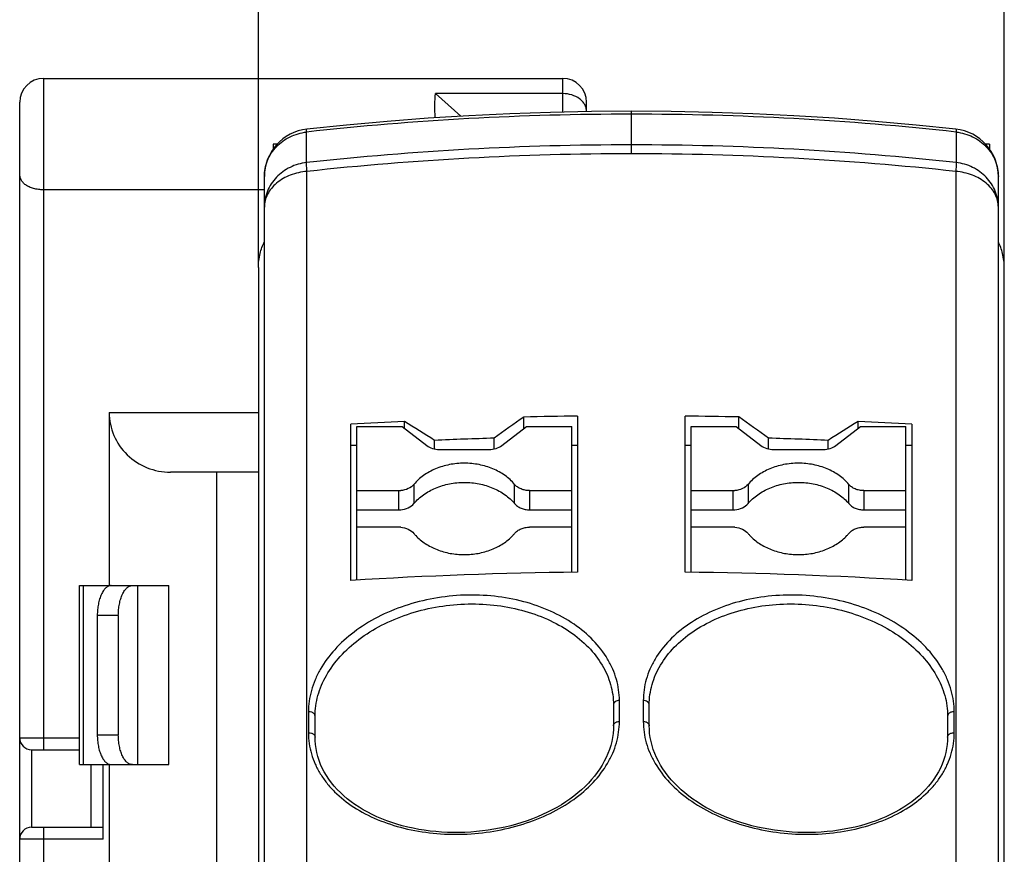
# Model space of a CAD drawing. Header units: millimetres. Extents: x 0 to 420, y 0 to 297.
# Tile 19 of 44: x 144 to 161, y 246 to 260. Entities that reach past the tile are written whole.
import ezdxf

# ---------------------------------------------------------------- set-up
doc = ezdxf.new("R2010")
doc.units = ezdxf.units.MM
doc.header["$LTSCALE"] = 23.1
doc.layers.get('0').update_dxf_attribs({"linetype": 'CONTINUOUS'})
for name, color, linetype in [('T-PM12-T0X-00-LOADDXF_DIMENSION', 7, 'CONTINUOUS'), ('T-PM12-T0X-LDXF_CONTINUOUS_LINE', 7, 'CONTINUOUS'), ('T-REX12-TXX_DXF_CONTINUOUS_LINE', 7, 'CONTINUOUS')]:
    doc.layers.add(name, color=color, linetype=linetype)
doc.styles.get("Standard").update_dxf_attribs({"font": 'txt', "width": 0.8})
doc.dimstyles.new('DIMSTYLE_2', dxfattribs={"dimtxt": 2.5, "dimasz": 3.5, "dimexe": 1, "dimexo": 0, "dimtad": 1, "dimdec": 3, "dimdsep": 46, "dimtxsty": 'Standard', "dimblk": '_FILLED', "dimblk1": '_FILLED', "dimblk2": '_FILLED', "dimcen": 0.09, "dimclrt": 5, "dimadec": 0, "dimazin": 0, "dimtp": 0.2, "dimtm": 0.2, "dimtfac": 1, "dimtdec": 3, "dimtofl": 0, "dimtmove": 0, "dimatfit": 3, "dimldrblk": '_FILLED', "dimfxl": 1, "dimtolj": 1, "dimarcsym": 0})

# ---------------------------------------------------------------- blocks, each defined once
blk = doc.blocks.new('_FILLED')
at = {"color": 0, "linetype": 'ByBlock'}
blk.add_solid([(0, 0), (-1, 0.1429), (-1, -0.1429)], dxfattribs=at)
blk = doc.blocks.new('*D3')
at = {"layer": 'T-PM12-T0X-00-LOADDXF_DIMENSION', "color": 2, "linetype": 'Continuous'}
for p, q in [((148.059, 255.795), (148.059, 266.783)), ((160.559, 255.795), (160.559, 266.783)), ((148.059, 265.783), (154.309, 265.783)), ((160.559, 265.783), (154.309, 265.783))]:
    blk.add_line(p, q, dxfattribs=at)
at = {"layer": 'T-PM12-T0X-00-LOADDXF_DIMENSION', "color": 2, "linetype": 'Continuous', "xscale": 3.5, "yscale": 3.5, "zscale": 3.5, "rotation": 180}
blk.add_blockref('_FILLED', (148.059, 265.783), dxfattribs=at)
at = {"layer": 'T-PM12-T0X-00-LOADDXF_DIMENSION', "color": 2, "linetype": 'Continuous', "xscale": 3.5, "yscale": 3.5, "zscale": 3.5}
blk.add_blockref('_FILLED', (160.559, 265.783), dxfattribs=at)
at = {"layer": 'T-PM12-T0X-00-LOADDXF_DIMENSION', "color": 5, "linetype": 'Continuous', "insert": (154.309, 268.908), "char_height": 2.5, "width": 9.91071, "attachment_point": 2, "line_spacing_factor": 0.9}
blk.add_mtext('12.5', dxfattribs=at)

msp = doc.modelspace()

# ---------------------------------------------------------------- linework, layer by layer
at = {"layer": 'T-PM12-T0X-LDXF_CONTINUOUS_LINE', "color": 9, "linetype": 'Continuous'}
for p, q in [((154.3087, 258.3667), (154.3087, 258.4149)), ((154.3087, 257.7028), (154.3087, 258.3667)), ((148.8659, 257.5557), (148.8659, 258.0677)), ((159.7515, 258.0677), (159.7515, 257.5557)), ((148.8717, 197.528), (148.8717, 257.4075)), ((159.7457, 257.4075), (159.7457, 197.5281)), ((150.6658, 252.1631), (150.6658, 251.8418)), ((152.3516, 251.8418), (152.3516, 252.1631)), ((156.2658, 252.1631), (156.2658, 251.8418)), ((157.9516, 251.8418), (157.9516, 252.1631)), ((150.4139, 251.736), (150.4139, 252.0574)), ((152.6035, 252.0574), (152.6035, 251.736)), ((156.0139, 251.736), (156.0139, 252.0574)), ((158.2035, 252.0574), (158.2035, 251.736)), ((154.1083, 248.1884), (154.1083, 248.5398)), ((154.5091, 248.5398), (154.5091, 248.1884)), ((148.8979, 248.3503), (148.8979, 247.999)), ((159.7195, 247.999), (159.7195, 248.3503))]:
    msp.add_line(p, q, dxfattribs=at)
at = {"layer": 'T-PM12-T0X-LDXF_CONTINUOUS_LINE', "color": 7, "linetype": 'Continuous'}
for p, q in [((148.3087, 257.865), (148.3087, 257.7874)), ((148.3724, 257.865), (148.3087, 257.865)), ((160.3087, 257.865), (160.2451, 257.865)), ((160.3087, 257.865), (160.3087, 257.7869)), ((148.1587, 160.466), (148.1587, 257.321)), ((160.4587, 160.466), (160.4587, 257.321)), ((148.0587, 255.7953), (148.0587, 184.8401)), ((160.5587, 184.8401), (160.5587, 255.7953)), ((152.5073, 253.097), (152.5073, 253.2917)), ((153.4087, 253.3074), (153.4087, 250.6908)), ((155.2087, 250.6908), (155.2087, 253.3074)), ((156.1073, 253.0992), (156.1073, 253.2917)), ((149.6087, 250.5528), (149.6087, 253.1692)), ((149.7087, 250.5585), (149.7087, 253.1299)), ((149.7087, 253.1299), (150.4673, 253.1299)), ((150.4673, 253.1299), (150.8794, 252.8142)), ((150.5073, 253.0992), (150.5073, 253.2189)), ((152.1381, 252.8142), (152.5501, 253.1299)), ((152.5501, 253.1299), (153.3087, 253.1299)), ((153.3087, 250.6892), (153.3087, 253.1299)), ((155.3087, 250.6892), (155.3087, 253.1299)), ((155.3087, 253.1299), (156.0673, 253.1299)), ((156.0673, 253.1299), (156.4794, 252.8142)), ((157.7381, 252.8142), (158.1501, 253.1299)), ((158.1073, 253.097), (158.1073, 253.219)), ((158.1501, 253.1299), (158.9087, 253.1299)), ((158.9087, 250.5585), (158.9087, 253.1299)), ((159.0087, 253.1692), (159.0087, 250.5528)), ((149.6087, 252.8208), (149.7087, 252.8208)), ((151.0087, 252.7559), (151.0087, 252.8999)), ((152.0087, 252.7559), (152.0087, 252.9363)), ((153.3087, 252.8208), (153.4087, 252.8208)), ((155.2087, 252.8208), (155.3087, 252.8208)), ((156.6087, 252.7559), (156.6087, 252.9363)), ((157.6087, 252.7559), (157.6087, 252.8999)), ((158.9087, 252.8208), (159.0087, 252.8208)), ((151.0914, 252.7469), (151.9258, 252.7469)), ((156.6914, 252.7469), (157.5258, 252.7469)), ((149.7087, 252.0574), (150.4139, 252.0574)), ((152.6035, 252.0574), (153.3087, 252.0574)), ((155.3087, 252.0574), (156.0139, 252.0574)), ((158.2035, 252.0574), (158.9087, 252.0574)), ((149.7087, 251.736), (150.4139, 251.736)), ((152.6036, 251.736), (153.3087, 251.736)), ((155.3087, 251.736), (156.0139, 251.736)), ((158.2036, 251.736), (158.9087, 251.736)), ((150.4139, 251.4446), (149.7087, 251.4446)), ((153.3087, 251.4446), (152.6035, 251.4446)), ((156.0139, 251.4446), (155.3087, 251.4446)), ((158.9087, 251.4446), (158.2035, 251.4446)), ((154.0087, 248.4682), (154.0087, 248.117)), ((154.6087, 248.117), (154.6087, 248.4682)), ((149.0087, 247.928), (149.0087, 248.2792)), ((159.6087, 248.2792), (159.6087, 247.928)), ((154.0087, 248.117), (154.0087, 248.1169)), ((154.6087, 248.1169), (154.6087, 248.117)), ((149.0087, 247.9279), (149.0087, 247.928)), ((159.6087, 247.928), (159.6087, 247.9279))]:
    msp.add_line(p, q, dxfattribs=at)
for points in [[(154.3087, 258.4149), (153.639, 258.4104), (152.9544, 258.3964), (152.27, 258.373), (151.5859, 258.3402), (150.9022, 258.2979), (150.2191, 258.2462), (149.5366, 258.185), (148.8711, 258.1162)], [(159.7464, 258.1162), (159.0794, 258.1851), (158.397, 258.2463), (157.7138, 258.298), (157.0301, 258.3403), (156.346, 258.3731), (155.6616, 258.3965), (154.9771, 258.4104), (154.3087, 258.4149)], [(154.0087, 248.1169), (154.0073, 248.0586), (154.0019, 247.9899), (153.9926, 247.9214), (153.9793, 247.8534), (153.9622, 247.7858), (153.9412, 247.7187), (153.9164, 247.6524), (153.8879, 247.5867), (153.8557, 247.5219), (153.8199, 247.458), (153.7805, 247.3952), (153.7377, 247.3334), (153.6914, 247.2728), (153.6419, 247.2135), (153.5891, 247.1556), (153.5331, 247.0991), (153.4741, 247.0441), (153.4122, 246.9907), (153.3473, 246.9389), (153.2796, 246.8888), (153.2092, 246.8404), (153.1363, 246.7939), (153.0608, 246.7493), (152.983, 246.7066), (152.9029, 246.6659), (152.8207, 246.6274), (152.7365, 246.5909), (152.6503, 246.5566), (152.5625, 246.5246), (152.473, 246.4948), (152.382, 246.4674), (152.2896, 246.4423), (152.196, 246.4195), (152.1014, 246.3993), (152.0058, 246.3814), (151.9094, 246.3661), (151.8124, 246.3533), (151.7149, 246.343), (151.617, 246.3352), (151.5189, 246.33), (151.4208, 246.3274), (151.3228, 246.3273), (151.2251, 246.3298), (151.1277, 246.3349), (151.0309, 246.3426), (150.9348, 246.3528), (150.8396, 246.3656), (150.7454, 246.3809), (150.6523, 246.3987), (150.5605, 246.4191), (150.4702, 246.4418), (150.3815, 246.4671), (150.2945, 246.4947), (150.2094, 246.5247), (150.1263, 246.557), (150.0453, 246.5915), (149.9666, 246.6283), (149.8902, 246.6673), (149.8164, 246.7083), (149.7452, 246.7515), (149.6767, 246.7966), (149.6111, 246.8436), (149.5484, 246.8925), (149.4887, 246.9432), (149.4321, 246.9957), (149.3787, 247.0498), (149.3286, 247.1056), (149.2819, 247.1629), (149.2386, 247.2217), (149.1988, 247.2819), (149.1626, 247.3433), (149.1302, 247.4059), (149.1015, 247.4696), (149.0765, 247.5343), (149.0554, 247.5999), (149.0382, 247.6662), (149.0249, 247.7333), (149.0156, 247.801), (149.0102, 247.8691), (149.0087, 247.9279)], [(159.6087, 247.9279), (159.6073, 247.87), (159.6019, 247.8018), (159.5926, 247.7342), (159.5794, 247.6671), (159.5622, 247.6007), (159.5412, 247.5351), (159.5163, 247.4705), (159.4877, 247.4068), (159.4552, 247.3441), (159.4191, 247.2827), (159.3794, 247.2225), (159.3361, 247.1637), (159.2894, 247.1064), (159.2394, 247.0506), (159.186, 246.9964), (159.1295, 246.9439), (159.0698, 246.8932), (159.0072, 246.8442), (158.9416, 246.7972), (158.8731, 246.752), (158.802, 246.7089), (158.7282, 246.6678), (158.6519, 246.6288), (158.5732, 246.592), (158.4923, 246.5574), (158.4092, 246.5251), (158.3241, 246.4951), (158.2371, 246.4674), (158.1484, 246.4422), (158.0581, 246.4193), (157.9664, 246.399), (157.8733, 246.3811), (157.7791, 246.3658), (157.6839, 246.353), (157.5878, 246.3427), (157.491, 246.335), (157.3937, 246.3299), (157.2959, 246.3273), (157.1979, 246.3273), (157.0998, 246.3299), (157.0018, 246.3351), (156.9039, 246.3428), (156.8064, 246.3531), (156.7093, 246.3659), (156.613, 246.3812), (156.5174, 246.399), (156.4227, 246.4193), (156.3291, 246.4419), (156.2367, 246.467), (156.1457, 246.4944), (156.0562, 246.5242), (155.9683, 246.5562), (155.8821, 246.5904), (155.7978, 246.6269), (155.7156, 246.6654), (155.6355, 246.706), (155.5576, 246.7487), (155.4821, 246.7933), (155.4091, 246.8398), (155.3387, 246.8881), (155.271, 246.9382), (155.2061, 246.99), (155.1441, 247.0434), (155.085, 247.0984), (155.0291, 247.1549), (154.9762, 247.2128), (154.9266, 247.2721), (154.8803, 247.3326), (154.8374, 247.3944), (154.798, 247.4572), (154.7622, 247.5211), (154.7299, 247.5859), (154.7014, 247.6515), (154.6765, 247.7179), (154.6555, 247.7849), (154.6383, 247.8525), (154.625, 247.9205), (154.6156, 247.989), (154.6102, 248.0578), (154.6087, 248.1169)]]:
    msp.add_lwpolyline(points, dxfattribs=at)
at = {"layer": 'T-PM12-T0X-LDXF_CONTINUOUS_LINE', "color": 9, "linetype": 'Continuous'}
for centre, radius, start, end in [((154.3083, 208.6854), 49.6813, 89.99957, 96.28921), ((154.3086, 208.6755), 49.6912, 83.71143, 89.99981), ((154.3083, 207.766), 50.0863, 89.99955, 96.23812), ((154.3086, 207.7559), 50.0964, 83.76252, 89.99983), ((154.3091, 207.4935), 50.2093, 90.00037, 96.21702), ((154.3083, 207.4935), 50.2092, 83.78298, 89.99944), ((148.9087, 248.2113), 0.1395, 89.99959, 94.44994), ((159.7087, 248.2115), 0.1393, 85.54691, 90.00357), ((148.9087, 247.8599), 0.1395, 89.99639, 94.44432), ((159.7087, 247.8597), 0.1397, 85.55885, 90.00045)]:
    msp.add_arc(centre, radius, start, end, dxfattribs=at)
at = {"layer": 'T-PM12-T0X-LDXF_CONTINUOUS_LINE', "color": 7, "linetype": 'Continuous'}
for centre, radius, start, end in [((148.9587, 257.321), 0.8, 96.28938, 179.99998), ((159.6587, 257.321), 0.8, 0.00004, 83.71061), ((220.928, 156.7725), 118.3104, 125.332145, 125.628647), ((154.3082, 176.2097), 77.103, 90.668392, 91.338364), ((154.3093, 176.2096), 77.1031, 88.663778, 89.331607), ((88.0733, 156.778), 118.0827, 54.521203, 54.819435), ((154.2918, 176.6303), 76.6821, 92.828879, 93.501299), ((93.9754, 163.7893), 105.7993, 57.379625, 57.701462), ((214.9623, 163.839), 105.9306, 122.460597, 122.780763), ((154.3275, 176.6643), 76.648, 86.498551, 87.173425), ((154.3041, 175.9976), 76.9729, 91.708837, 92.453697), ((154.3143, 176.0228), 76.9477, 87.546181, 88.291285), ((150.414, 252.4467), 0.3893, 269.98802, 274.36498), ((156.014, 252.4467), 0.3893, 269.98802, 274.36498), ((150.414, 252.1253), 0.3893, 269.98802, 274.36498), ((156.014, 252.1253), 0.3893, 269.98802, 274.36498), ((150.414, 251.0552), 0.3893, 85.63523, 90.01194), ((151.2739, 251.8457), 0.7917, 219.81813, 223.17704), ((151.7411, 251.8478), 0.7949, 316.83223, 320.17402), ((156.014, 251.0552), 0.3893, 85.63523, 90.01194), ((156.8739, 251.8457), 0.7917, 219.81813, 223.17704), ((157.3411, 251.8478), 0.7949, 316.83223, 320.17402), ((154.3023, 173.6794), 77.0166, 90.66478, 93.493906), ((154.3117, 173.5834), 77.1126, 86.507857, 89.333457)]:
    msp.add_arc(centre, radius, start, end, dxfattribs=at)
at = {"layer": 'T-PM12-T0X-LDXF_CONTINUOUS_LINE', "color": 9, "linetype": 'Continuous'}
for points, knots in [([(148.1587, 257.321), (148.1587, 257.3665), (148.1676, 257.458), (148.2071, 257.5904), (148.2714, 257.7138), (148.3584, 257.8241), (148.465, 257.9178), (148.5879, 257.9918), (148.7229, 258.0437), (148.8179, 258.0624), (148.8659, 258.0677)], [0, 0, 0, 0, 0.1214478, 0.2434088, 0.3663274, 0.4905148, 0.6161079, 0.7430577, 0.8711426, 1, 1, 1, 1]), ([(148.8659, 258.0677), (148.8659, 258.0746), (148.866, 258.0866), (148.8667, 258.1017), (148.868, 258.1108), (148.8695, 258.115), (148.8706, 258.1161), (148.8711, 258.1162)], [0, 0, 0, 0, 0.4204521, 0.7269162, 0.916389, 0.9691682, 1, 1, 1, 1]), ([(159.7464, 258.1162), (159.7469, 258.1161), (159.748, 258.115), (159.7494, 258.1108), (159.7507, 258.1017), (159.7515, 258.0866), (159.7516, 258.0746), (159.7515, 258.0677)], [0, 0, 0, 0, 0.0308319, 0.0836112, 0.273084, 0.579548, 1, 1, 1, 1]), ([(159.7515, 258.0677), (159.7995, 258.0624), (159.8946, 258.0437), (160.0295, 257.9918), (160.1524, 257.9178), (160.2591, 257.8241), (160.346, 257.7138), (160.4103, 257.5904), (160.4498, 257.458), (160.4587, 257.3665), (160.4587, 257.321)], [0, 0, 0, 0, 0.128854, 0.2569337, 0.3838788, 0.5094702, 0.6336595, 0.7565829, 0.8785489, 1, 1, 1, 1]), ([(148.8659, 257.5557), (148.8179, 257.5505), (148.7229, 257.5317), (148.5879, 257.4799), (148.465, 257.4059), (148.3584, 257.3122), (148.2714, 257.2018), (148.2071, 257.0784), (148.1676, 256.9461), (148.1587, 256.8546), (148.1587, 256.8091)], [0, 0, 0, 0, 0.128854, 0.2569337, 0.3838788, 0.5094701, 0.6336595, 0.7565829, 0.8785489, 1, 1, 1, 1]), ([(148.8717, 257.4075), (148.7769, 257.3997), (148.5946, 257.3599), (148.3945, 257.2475), (148.2741, 257.127), (148.2085, 257.0276), (148.1679, 256.9205), (148.1587, 256.8458), (148.1587, 256.8091)], [0, 0, 0, 0, 0.2808138, 0.5426836, 0.6646277, 0.7804906, 0.8915691, 1, 1, 1, 1]), ([(148.8717, 257.4075), (148.87, 257.436), (148.8673, 257.4854), (148.8658, 257.5349), (148.8659, 257.5557)], [0, 0, 0, 0, 0.577948, 1, 1, 1, 1]), ([(159.7515, 257.5557), (159.7516, 257.5349), (159.7501, 257.4854), (159.7475, 257.436), (159.7457, 257.4075)], [0, 0, 0, 0, 0.422052, 1, 1, 1, 1]), ([(160.4587, 256.8091), (160.4587, 256.8458), (160.4495, 256.9205), (160.4089, 257.0276), (160.3433, 257.127), (160.223, 257.2475), (160.0228, 257.3599), (159.8405, 257.3997), (159.7457, 257.4075)], [0, 0, 0, 0, 0.1084309, 0.2195095, 0.3353724, 0.4573165, 0.7191863, 1, 1, 1, 1]), ([(160.4587, 256.8091), (160.4587, 256.8546), (160.4498, 256.9461), (160.4103, 257.0784), (160.346, 257.2018), (160.2591, 257.3122), (160.1524, 257.4059), (160.0295, 257.4798), (159.8946, 257.5317), (159.7995, 257.5505), (159.7515, 257.5557)], [0, 0, 0, 0, 0.1214478, 0.2434089, 0.3663274, 0.4905148, 0.6161079, 0.7430577, 0.8711426, 1, 1, 1, 1]), ([(154.1083, 248.5398), (154.1083, 248.5994), (154.0999, 248.7194), (154.0621, 248.8969), (153.9996, 249.0707), (153.8826, 249.2981), (153.6747, 249.5644), (153.3475, 249.8355), (152.9514, 250.0536), (152.5013, 250.2103), (152.0138, 250.2996), (151.5069, 250.3178), (150.9997, 250.2638), (150.5111, 250.1399), (150.0596, 249.9508), (149.6621, 249.7039), (149.3339, 249.4091), (149.125, 249.1273), (149.0072, 248.8905), (148.9444, 248.712), (148.9065, 248.5315), (148.8979, 248.4103), (148.8979, 248.3503)], [0, 0, 0, 0, 0.0253878, 0.0509882, 0.0770355, 0.1037324, 0.1595908, 0.2194499, 0.2834129, 0.3510347, 0.4214693, 0.493603, 0.5661703, 0.6378576, 0.707408, 0.7737392, 0.8360853, 0.8941651, 0.9217421, 0.9484562, 0.9744725, 1, 1, 1, 1]), ([(159.7195, 248.3503), (159.7195, 248.4103), (159.711, 248.5315), (159.673, 248.712), (159.6103, 248.8905), (159.4924, 249.1273), (159.2836, 249.4091), (158.9553, 249.7039), (158.5578, 249.9508), (158.1063, 250.1399), (157.6177, 250.2638), (157.1105, 250.3178), (156.6037, 250.2996), (156.1162, 250.2103), (155.666, 250.0536), (155.27, 249.8355), (154.9428, 249.5644), (154.7348, 249.2981), (154.6178, 249.0707), (154.5553, 248.8969), (154.5175, 248.7194), (154.5091, 248.5994), (154.5091, 248.5398)], [0, 0, 0, 0, 0.0255275, 0.0515438, 0.078258, 0.105835, 0.1639148, 0.2262609, 0.2925921, 0.3621425, 0.4338297, 0.506397, 0.5785306, 0.6489652, 0.716587, 0.78055, 0.8404091, 0.8962676, 0.9229644, 0.9490118, 0.9746122, 1, 1, 1, 1]), ([(149.0087, 248.2792), (149.0087, 248.3366), (149.017, 248.4527), (149.066, 248.6861), (149.1906, 248.9754), (149.4268, 249.2937), (149.7417, 249.577), (150.1231, 249.8143), (150.5565, 249.9964), (151.0255, 250.116), (151.5125, 250.1685), (151.9991, 250.1518), (152.4671, 250.0667), (152.8991, 249.9169), (153.2791, 249.7083), (153.5929, 249.4489), (153.7923, 249.1939), (153.9045, 248.9763), (153.9644, 248.81), (154.0006, 248.6401), (154.0087, 248.5253), (154.0087, 248.4682)], [0, 0, 0, 0, 0.0254793, 0.0514604, 0.1056107, 0.163698, 0.2260903, 0.2924971, 0.3621418, 0.4339299, 0.5065922, 0.5788037, 0.6492895, 0.71693, 0.7808768, 0.8406867, 0.8964681, 0.9231178, 0.9491158, 0.9746658, 1, 1, 1, 1]), ([(154.6087, 248.4682), (154.6087, 248.5253), (154.6168, 248.6401), (154.653, 248.81), (154.7129, 248.9763), (154.8251, 249.1939), (155.0245, 249.4489), (155.3384, 249.7083), (155.7184, 249.9169), (156.1504, 250.0667), (156.6184, 250.1518), (157.105, 250.1685), (157.5919, 250.116), (158.061, 249.9964), (158.4944, 249.8143), (158.8758, 249.577), (159.1906, 249.2937), (159.4268, 248.9754), (159.5514, 248.6861), (159.6005, 248.4527), (159.6087, 248.3366), (159.6087, 248.2792)], [0, 0, 0, 0, 0.0253341, 0.0508838, 0.0768818, 0.1035315, 0.1593129, 0.2191228, 0.2830696, 0.35071, 0.4211958, 0.4934073, 0.5660696, 0.6378576, 0.7075023, 0.7739092, 0.8363015, 0.8943889, 0.9485392, 0.9745206, 1, 1, 1, 1]), ([(154.1083, 248.5398), (154.0957, 248.5397), (154.0704, 248.5363), (154.0371, 248.521), (154.0142, 248.4969), (154.0087, 248.4771), (154.0087, 248.4682)], [0, 0, 0, 0, 0.2820616, 0.5612915, 0.8025192, 1, 1, 1, 1]), ([(154.6087, 248.4682), (154.6087, 248.4771), (154.6032, 248.4969), (154.5803, 248.521), (154.547, 248.5363), (154.5218, 248.5397), (154.5091, 248.5398)], [0, 0, 0, 0, 0.1974808, 0.4387085, 0.7179384, 1, 1, 1, 1]), ([(149.0087, 248.2792), (149.0087, 248.288), (149.0048, 248.3023), (148.9931, 248.3184), (148.9803, 248.3299), (148.9644, 248.3392), (148.9407, 248.3482), (148.9214, 248.3507), (148.9087, 248.3507)], [0, 0, 0, 0, 0.1970141, 0.3123938, 0.4392327, 0.5761363, 0.7188871, 1, 1, 1, 1]), ([(159.7087, 248.3507), (159.6961, 248.3507), (159.6768, 248.3482), (159.6531, 248.3392), (159.6372, 248.3299), (159.6243, 248.3184), (159.6126, 248.3023), (159.6087, 248.288), (159.6087, 248.2792)], [0, 0, 0, 0, 0.2811129, 0.4238637, 0.5607673, 0.6876062, 0.8029859, 1, 1, 1, 1]), ([(148.8979, 247.999), (148.8979, 247.9394), (148.9062, 247.82), (148.944, 247.6439), (149.0065, 247.4731), (149.093, 247.3091), (149.2026, 247.1535), (149.3809, 246.9556), (149.6583, 246.7368), (150.0533, 246.5324), (150.5023, 246.3868), (150.9889, 246.3047), (151.4954, 246.2886), (152.0029, 246.3394), (152.4921, 246.4556), (152.9444, 246.6333), (153.3427, 246.8669), (153.6718, 247.1489), (153.8812, 247.4217), (153.999, 247.653), (154.0619, 247.8287), (154.0998, 248.0077), (154.1083, 248.1285), (154.1083, 248.1884)], [0, 0, 0, 0, 0.0256431, 0.0512948, 0.077217, 0.1036529, 0.1308136, 0.1588682, 0.2180155, 0.2815864, 0.3492802, 0.4202385, 0.4931965, 0.566645, 0.6390062, 0.7088226, 0.7749479, 0.8367291, 0.894166, 0.9215147, 0.9481266, 0.9742088, 1, 1, 1, 1]), ([(154.0087, 248.117), (154.0087, 248.1259), (154.0127, 248.1402), (154.0244, 248.1562), (154.0372, 248.1677), (154.0531, 248.1769), (154.0766, 248.1858), (154.0957, 248.1884), (154.1083, 248.1884)], [0, 0, 0, 0, 0.197892, 0.3135786, 0.4405824, 0.5774326, 0.7199144, 1, 1, 1, 1]), ([(154.5091, 248.1884), (154.5091, 248.1285), (154.5176, 248.0077), (154.5556, 247.8287), (154.6184, 247.653), (154.7362, 247.4217), (154.9456, 247.1489), (155.2747, 246.8669), (155.673, 246.6333), (156.1253, 246.4556), (156.6145, 246.3394), (157.122, 246.2886), (157.6285, 246.3047), (158.1152, 246.3868), (158.5641, 246.5324), (158.9592, 246.7368), (159.2366, 246.9556), (159.4148, 247.1535), (159.5244, 247.3091), (159.6109, 247.4731), (159.6734, 247.6439), (159.7112, 247.82), (159.7195, 247.9394), (159.7195, 247.999)], [0, 0, 0, 0, 0.0257912, 0.0518734, 0.0784853, 0.105834, 0.163271, 0.2250523, 0.2911777, 0.3609942, 0.4333553, 0.5068037, 0.5797616, 0.6507197, 0.7184133, 0.7819843, 0.8411316, 0.8691862, 0.896347, 0.9227828, 0.9487051, 0.9743569, 1, 1, 1, 1]), ([(154.5091, 248.1884), (154.5217, 248.1884), (154.5408, 248.1858), (154.5644, 248.1769), (154.5802, 248.1677), (154.593, 248.1562), (154.6048, 248.1402), (154.6087, 248.1259), (154.6087, 248.117)], [0, 0, 0, 0, 0.2800856, 0.4225674, 0.5594176, 0.6864214, 0.802108, 1, 1, 1, 1]), ([(148.9087, 247.9994), (148.9213, 247.9994), (148.9405, 247.9969), (148.9641, 247.988), (148.9801, 247.9788), (148.9929, 247.9673), (149.0047, 247.9512), (149.0087, 247.9369), (149.0087, 247.928)], [0, 0, 0, 0, 0.2798273, 0.4223263, 0.5592466, 0.6863337, 0.8020856, 1, 1, 1, 1]), ([(159.6087, 247.928), (159.6087, 247.9369), (159.6127, 247.9512), (159.6245, 247.9673), (159.6374, 247.9788), (159.6533, 247.988), (159.6769, 247.9969), (159.6961, 247.9994), (159.7087, 247.9994)], [0, 0, 0, 0, 0.1979144, 0.3136663, 0.4407534, 0.5776737, 0.7201727, 1, 1, 1, 1])]:
    msp.add_open_spline(points, degree=3, knots=knots, dxfattribs=at)
at = {"layer": 'T-PM12-T0X-LDXF_CONTINUOUS_LINE', "color": 7, "linetype": 'Continuous'}
for points, knots in [([(148.0587, 255.7953), (148.0587, 255.8747), (148.0782, 256.0251), (148.1289, 256.1673), (148.1587, 256.2313)], [0, 0, 0, 0, 0.5290071, 1, 1, 1, 1]), ([(160.5587, 255.7953), (160.5587, 255.8747), (160.5392, 256.0251), (160.4885, 256.1673), (160.4587, 256.2313)], [0, 0, 0, 0, 0.5290071, 1, 1, 1, 1]), ([(150.8794, 252.8142), (150.9083, 252.792), (150.9772, 252.7579), (151.0527, 252.7469), (151.0914, 252.7469)], [0, 0, 0, 0, 0.4849298, 1, 1, 1, 1]), ([(151.9258, 252.7469), (151.9646, 252.7469), (152.0402, 252.7579), (152.1091, 252.792), (152.1381, 252.8142)], [0, 0, 0, 0, 0.5150648, 1, 1, 1, 1]), ([(156.4794, 252.8142), (156.5083, 252.792), (156.5772, 252.7579), (156.6527, 252.7469), (156.6914, 252.7469)], [0, 0, 0, 0, 0.4849298, 1, 1, 1, 1]), ([(157.5258, 252.7469), (157.5646, 252.7469), (157.6402, 252.7579), (157.7091, 252.792), (157.7381, 252.8142)], [0, 0, 0, 0, 0.5150648, 1, 1, 1, 1]), ([(151.5087, 252.517), (151.4256, 252.517), (151.2612, 252.5014), (151.0285, 252.4319), (150.8245, 252.3206), (150.7122, 252.2188), (150.6658, 252.1631)], [0, 0, 0, 0, 0.2648143, 0.5229814, 0.769056, 1, 1, 1, 1]), ([(152.3516, 252.1631), (152.3053, 252.2188), (152.193, 252.3206), (151.989, 252.4319), (151.7563, 252.5014), (151.5918, 252.517), (151.5087, 252.517)], [0, 0, 0, 0, 0.2309441, 0.4770187, 0.7351857, 1, 1, 1, 1]), ([(157.1087, 252.517), (157.0256, 252.517), (156.8612, 252.5014), (156.6285, 252.4319), (156.4245, 252.3206), (156.3122, 252.2188), (156.2658, 252.1631)], [0, 0, 0, 0, 0.2648143, 0.5229814, 0.769056, 1, 1, 1, 1]), ([(157.9516, 252.1631), (157.9053, 252.2188), (157.793, 252.3206), (157.589, 252.4319), (157.3563, 252.5014), (157.1918, 252.517), (157.1087, 252.517)], [0, 0, 0, 0, 0.2309441, 0.4770187, 0.7351857, 1, 1, 1, 1]), ([(150.6658, 252.1631), (150.6403, 252.1326), (150.57, 252.0821), (150.4871, 252.0618), (150.4436, 252.0585)], [0, 0, 0, 0, 0.4770225, 1, 1, 1, 1]), ([(150.6658, 251.8418), (150.7122, 251.8974), (150.8245, 251.9992), (151.0285, 252.1105), (151.2612, 252.18), (151.4256, 252.1956), (151.5087, 252.1956)], [0, 0, 0, 0, 0.230944, 0.4770186, 0.7351857, 1, 1, 1, 1]), ([(151.5087, 252.1956), (151.5918, 252.1956), (151.7563, 252.18), (151.989, 252.1105), (152.193, 251.9992), (152.3053, 251.8974), (152.3516, 251.8418)], [0, 0, 0, 0, 0.2648143, 0.5229813, 0.7690559, 1, 1, 1, 1]), ([(152.6036, 252.0574), (152.5787, 252.0574), (152.5296, 252.0621), (152.46, 252.0828), (152.399, 252.1161), (152.3655, 252.1465), (152.3516, 252.1631)], [0, 0, 0, 0, 0.2648194, 0.5229916, 0.7690649, 1, 1, 1, 1]), ([(156.2658, 252.1631), (156.2403, 252.1326), (156.17, 252.0821), (156.0871, 252.0618), (156.0436, 252.0585)], [0, 0, 0, 0, 0.4770225, 1, 1, 1, 1]), ([(156.2658, 251.8418), (156.3122, 251.8974), (156.4245, 251.9992), (156.6285, 252.1105), (156.8612, 252.18), (157.0256, 252.1956), (157.1087, 252.1956)], [0, 0, 0, 0, 0.230944, 0.4770186, 0.7351857, 1, 1, 1, 1]), ([(157.1087, 252.1956), (157.1918, 252.1956), (157.3563, 252.18), (157.589, 252.1105), (157.793, 251.9992), (157.9053, 251.8974), (157.9516, 251.8418)], [0, 0, 0, 0, 0.2648143, 0.5229813, 0.7690559, 1, 1, 1, 1]), ([(158.2036, 252.0574), (158.1787, 252.0574), (158.1296, 252.0621), (158.06, 252.0828), (157.999, 252.1161), (157.9655, 252.1465), (157.9516, 252.1631)], [0, 0, 0, 0, 0.2648194, 0.5229916, 0.7690649, 1, 1, 1, 1]), ([(150.4436, 251.7371), (150.4871, 251.7405), (150.57, 251.7607), (150.6403, 251.8112), (150.6658, 251.8418)], [0, 0, 0, 0, 0.5229775, 1, 1, 1, 1]), ([(152.3516, 251.8418), (152.3655, 251.8251), (152.399, 251.7947), (152.46, 251.7614), (152.5296, 251.7407), (152.5787, 251.736), (152.6036, 251.736)], [0, 0, 0, 0, 0.2309348, 0.4770083, 0.7351808, 1, 1, 1, 1]), ([(156.0436, 251.7371), (156.0871, 251.7405), (156.17, 251.7607), (156.2403, 251.8112), (156.2658, 251.8418)], [0, 0, 0, 0, 0.5229775, 1, 1, 1, 1]), ([(157.9516, 251.8418), (157.9655, 251.8251), (157.999, 251.7947), (158.06, 251.7614), (158.1296, 251.7407), (158.1787, 251.736), (158.2036, 251.736)], [0, 0, 0, 0, 0.2309348, 0.4770083, 0.7351808, 1, 1, 1, 1]), ([(150.4436, 251.4434), (150.4871, 251.4401), (150.5701, 251.4199), (150.6403, 251.3694), (150.6658, 251.3388)], [0, 0, 0, 0, 0.5229796, 1, 1, 1, 1]), ([(150.6966, 251.304), (150.744, 251.2534), (150.8555, 251.1615), (151.0527, 251.0612), (151.2744, 250.9989), (151.4301, 250.9849), (151.5087, 250.9849)], [0, 0, 0, 0, 0.2325883, 0.4791453, 0.736608, 1, 1, 1, 1]), ([(151.5087, 250.9849), (151.5873, 250.9849), (151.743, 250.9989), (151.9647, 251.0612), (152.1619, 251.1615), (152.2734, 251.2534), (152.3209, 251.304)], [0, 0, 0, 0, 0.263392, 0.5208547, 0.7674117, 1, 1, 1, 1]), ([(152.3516, 251.3387), (152.3654, 251.3554), (152.399, 251.3858), (152.46, 251.4191), (152.5295, 251.4399), (152.5787, 251.4446), (152.6036, 251.4446)], [0, 0, 0, 0, 0.2309292, 0.4769993, 0.7351744, 1, 1, 1, 1]), ([(156.0436, 251.4434), (156.0871, 251.4401), (156.1701, 251.4199), (156.2403, 251.3694), (156.2658, 251.3388)], [0, 0, 0, 0, 0.5229796, 1, 1, 1, 1]), ([(156.2966, 251.304), (156.344, 251.2534), (156.4555, 251.1615), (156.6527, 251.0612), (156.8744, 250.9989), (157.0301, 250.9849), (157.1087, 250.9849)], [0, 0, 0, 0, 0.2325883, 0.4791453, 0.736608, 1, 1, 1, 1]), ([(157.1087, 250.9849), (157.1873, 250.9849), (157.343, 250.9989), (157.5647, 251.0612), (157.7619, 251.1615), (157.8734, 251.2534), (157.9209, 251.304)], [0, 0, 0, 0, 0.263392, 0.5208547, 0.7674117, 1, 1, 1, 1]), ([(157.9516, 251.3387), (157.9654, 251.3554), (157.999, 251.3858), (158.06, 251.4191), (158.1295, 251.4399), (158.1787, 251.4446), (158.2036, 251.4446)], [0, 0, 0, 0, 0.2309292, 0.4769993, 0.7351744, 1, 1, 1, 1])]:
    msp.add_open_spline(points, degree=3, knots=knots, dxfattribs=at)
at = {"layer": 'T-REX12-TXX_DXF_CONTINUOUS_LINE', "color": 9, "linetype": 'Continuous'}
for p, q in [((144.4587, 258.966), (144.4587, 247.716)), ((153.1587, 258.4006), (153.1587, 258.966)), ((151.4489, 258.3317), (151.0244, 258.7114)), ((153.1587, 258.7114), (151.0244, 258.7114)), ((145.5587, 253.366), (148.0587, 253.366)), ((145.1209, 250.466), (145.1209, 247.466)), ((146.0411, 247.466), (146.0411, 250.466)), ((145.7117, 249.966), (145.3587, 249.966)), ((144.0587, 247.916), (145.0587, 247.916)), ((145.3587, 247.966), (145.7117, 247.966)), ((144.2587, 247.716), (144.2587, 246.416)), ((144.4587, 246.416), (144.4587, 210.966)), ((145.4587, 246.216), (144.0587, 246.216))]:
    msp.add_line(p, q, dxfattribs=at)
at = {"layer": 'T-REX12-TXX_DXF_CONTINUOUS_LINE', "color": 7, "linetype": 'Continuous'}
for p, q in [((144.4587, 258.966), (153.1587, 258.966)), ((144.0587, 247.916), (144.0587, 258.566)), ((153.5587, 258.4088), (153.5587, 258.566)), ((148.1587, 257.1), (144.4587, 257.1)), ((145.5587, 253.366), (145.5587, 250.466)), ((148.0587, 252.366), (146.5873, 252.366)), ((147.3587, 252.366), (147.3587, 213.566)), ((145.0587, 247.466), (145.0587, 250.466)), ((145.0587, 250.466), (146.5587, 250.466)), ((146.5587, 247.466), (146.5587, 250.466)), ((145.3587, 249.966), (145.3587, 247.966)), ((145.7117, 249.966), (145.7117, 247.966)), ((144.0587, 210.966), (144.0587, 247.9156)), ((144.2587, 247.716), (145.0587, 247.716)), ((145.0587, 247.466), (146.5587, 247.466)), ((145.2587, 246.416), (145.2587, 247.466)), ((145.4587, 246.216), (145.4587, 247.466)), ((145.5587, 247.466), (145.5587, 242.466)), ((144.2587, 246.416), (145.4587, 246.416))]:
    msp.add_line(p, q, dxfattribs=at)
for centre, radius, start, end in [((144.4587, 258.566), 0.4, 90, 180), ((153.1587, 258.566), 0.4, 0, 90), ((144.2587, 247.916), 0.2, 180, 270), ((144.2587, 246.216), 0.2, 90, 180)]:
    msp.add_arc(centre, radius, start, end, dxfattribs=at)
msp.add_ellipse((146.5873, 253.366), major_axis=(1.0286, 0), ratio=0.9722222, start_param=-3.1415927, end_param=-1.5707963, dxfattribs=at)
for points, knots in [([(151.0221, 258.3054), (151.0163, 258.3785), (151.0133, 258.5142), (151.0204, 258.6495), (151.0244, 258.7114)], [0, 0, 0, 0, 0.5417993, 1, 1, 1, 1]), ([(144.4587, 257.1), (144.4298, 257.1), (144.3732, 257.1035), (144.2925, 257.1192), (144.2207, 257.1443), (144.1605, 257.178), (144.1136, 257.2192), (144.0808, 257.2669), (144.0623, 257.3194), (144.0587, 257.3561), (144.0587, 257.3744)], [0, 0, 0, 0, 0.1604842, 0.3137493, 0.4545668, 0.5808851, 0.6939814, 0.7978608, 0.8980662, 1, 1, 1, 1]), ([(145.594, 250.466), (145.5863, 250.466), (145.5705, 250.4644), (145.5387, 250.4542), (145.4999, 250.4278), (145.4596, 250.3802), (145.4246, 250.3175), (145.396, 250.2418), (145.3747, 250.1558), (145.3616, 250.0628), (145.3587, 249.9986), (145.3587, 249.966)], [0, 0, 0, 0, 0.0389264, 0.079137, 0.1673007, 0.2706516, 0.3909889, 0.527349, 0.6769943, 0.8360575, 1, 1, 1, 1]), ([(145.7117, 249.966), (145.7117, 249.9986), (145.7146, 250.0628), (145.7277, 250.1558), (145.7489, 250.2418), (145.7775, 250.3175), (145.8125, 250.3802), (145.8528, 250.4278), (145.8916, 250.4542), (145.9235, 250.4644), (145.9392, 250.466), (145.947, 250.466)], [0, 0, 0, 0, 0.1639425, 0.3230057, 0.4726509, 0.6090111, 0.7293484, 0.8326993, 0.920863, 0.9610736, 1, 1, 1, 1]), ([(145.3587, 247.966), (145.3587, 247.9335), (145.3616, 247.8693), (145.3747, 247.7762), (145.396, 247.6903), (145.4246, 247.6146), (145.4596, 247.5519), (145.4999, 247.5042), (145.5387, 247.4779), (145.5705, 247.4677), (145.5863, 247.466), (145.594, 247.466)], [0, 0, 0, 0, 0.1639425, 0.3230057, 0.4726509, 0.6090111, 0.7293484, 0.8326993, 0.920863, 0.9610736, 1, 1, 1, 1]), ([(145.947, 247.466), (145.9392, 247.466), (145.9235, 247.4677), (145.8916, 247.4779), (145.8528, 247.5042), (145.8125, 247.5519), (145.7775, 247.6146), (145.7489, 247.6903), (145.7277, 247.7762), (145.7146, 247.8693), (145.7117, 247.9335), (145.7117, 247.966)], [0, 0, 0, 0, 0.0389264, 0.079137, 0.1673007, 0.2706516, 0.3909889, 0.527349, 0.6769943, 0.8360575, 1, 1, 1, 1])]:
    msp.add_open_spline(points, degree=3, knots=knots, dxfattribs=at)
at = {"layer": 'T-REX12-TXX_DXF_CONTINUOUS_LINE', "color": 9, "linetype": 'Continuous'}
msp.add_open_spline([(153.5587, 258.4132), (153.5587, 258.4328), (153.5534, 258.4727), (153.5299, 258.5294), (153.4922, 258.5814), (153.4234, 258.6431), (153.3108, 258.6971), (153.2103, 258.7114), (153.1587, 258.7114)], degree=3, knots=[0, 0, 0, 0, 0.1067925, 0.216698, 0.3321488, 0.4544629, 0.7183366, 1, 1, 1, 1], dxfattribs=at)

# ---------------------------------------------------------------- dimensions: what is measured, and where the dimension line sits
at = {"layer": 'T-PM12-T0X-00-LOADDXF_DIMENSION', "color": 2, "linetype": 'Continuous'}
dim = msp.add_linear_dim(base=(160.5587, 265.7826), p1=(148.0587, 255.7953), p2=(160.5587, 255.7953), dimstyle='DIMSTYLE_2', dxfattribs=at)
dim.commit()
dim.dimension.update_dxf_attribs({"geometry": '*D3', "text_midpoint": (153.9516, 265.7826), "dimtype": 160})

doc.saveas('drawing.dxf')
